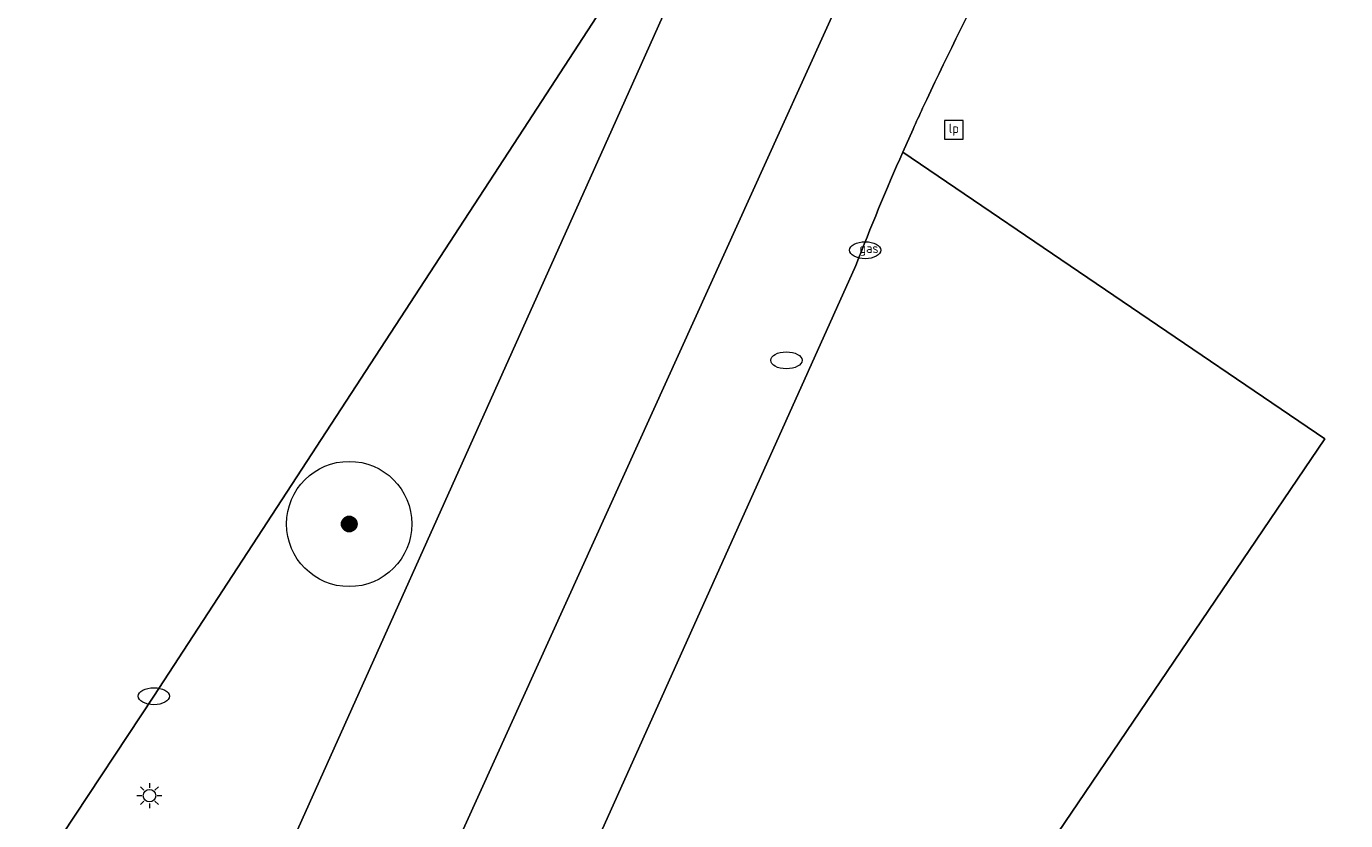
# Model space of a CAD drawing. Header units: metres. Extents: x 125349 to 128236, y 501602 to 503797.
# Tile 63 of 256: x 126323 to 126344, y 501989 to 502002. Entities that reach past the tile are written whole.
import ezdxf
from ezdxf.enums import TextEntityAlignment as Align

# ---------------------------------------------------------------- set-up
doc = ezdxf.new("R2010")
doc.units = ezdxf.units.M
doc.layers.get('0').update_dxf_attribs({"linetype": 'CONTINUOUS'})
for name, color, linetype, lineweight in [('B-WE-GR-BEPLANTING_CULTUUR_BOSPLANTSOEN-GV', 90, 'CONTINUOUS', 18), ('B-WE-GR-BEPLANTING_CULTUUR_HEESTERS-GV', 90, 'CONTINUOUS', 18), ('B-WE-GR-BOOM-S-500', 90, 'CONTINUOUS', 18), ('B-WE-IE-MEUBILAIR-S', 7, 'CONTINUOUS', 18), ('B-WE-VH-GESLOTENVERHARDING_ASFALT-GV', 10, 'CONTINUOUS', 18), ('B-WE-VH-OPENVERHARDING-GV', 90, 'CONTINUOUS', 18)]:
    doc.layers.add(name, color=color, linetype=linetype, lineweight=lineweight)
doc.styles.add('NLCS-ISO', font='NLCS-ISO.ttf')

# ---------------------------------------------------------------- blocks, each defined once
blk = doc.blocks.new('SIE-MEUBILAIR_BORD_LOCATIEPAAL-SO')
blk.add_lwpolyline([(-0.75, -0.75), (0.75, -0.75), (0.75, 0.75), (-0.75, 0.75)], close=True)
at = {"style": 'NLCS-ISO'}
blk.add_text('lp', height=0.75, dxfattribs=at).set_placement((0.01, 0.12), align=Align.MIDDLE_CENTER)
blk = doc.blocks.new('SIE-MEUBILAIR_PAAL_LICHTMAST-SO')
for points in [[(-0.62, 0), (-1, 0)], [(-0.71, 0.71), (-0.44, 0.44)], [(0, 1), (0, 0.62)], [(0.44, 0.44), (0.71, 0.71)], [(1, 0), (0.62, 0)], [(-0.71, -0.71), (-0.44, -0.44)], [(0, -0.62), (0, -1)], [(0.44, -0.44), (0.71, -0.71)]]:
    blk.add_lwpolyline(points)
blk.add_circle((0, 0), 0.5)
blk = doc.blocks.new('SIE-MEUBILAIR_PUT_RIOOLPUT-SO')
blk.add_ellipse((0, 0), major_axis=(1.25, 0), ratio=0.54)
blk = doc.blocks.new('SIE-MEUBILAIR_PUT_GASPUT-SO')
blk.add_ellipse((0, 0), major_axis=(1.25, 0), ratio=0.54)
at = {"style": 'NLCS-ISO'}
blk.add_text('gas ', height=0.75, dxfattribs=at).set_placement((0.53, 0.16), align=Align.MIDDLE_CENTER)
blk = doc.blocks.new('SIE-MEUBILAIR_PUT_KOLK-SO')
blk.add_ellipse((0, 0), major_axis=(1.25, 0), ratio=0.54)
blk = doc.blocks.new('SGR-BOOM_01-SO')
at = {"linetype": 'ByBlock', "lineweight": 18}
h = blk.add_hatch(color=0, dxfattribs=at)
h.dxf.hatch_style = 1
edge = h.paths.add_edge_path()
edge.add_arc((0, 0), 0.25, 0, 360)
at = {"color": 0, "linetype": 'ByBlock', "lineweight": 18}
for radius in [2, 0.25]:
    blk.add_circle((0, 0), radius, dxfattribs=at)

msp = doc.modelspace()

# ---------------------------------------------------------------- linework, layer by layer
at = {"layer": 'B-WE-GR-BEPLANTING_CULTUUR_BOSPLANTSOEN-GV'}
for points in [[(126338.253, 502002.534, 0.014184), (126337.158, 502000.332)], [(126337.158, 502000.332, 0.00498), (126337.006, 502000)]]:
    msp.add_lwpolyline(points, format="xyb", dxfattribs=at)
at = {"layer": 'B-WE-GR-BEPLANTING_CULTUUR_BOSPLANTSOEN-GV', "flags": 128}
msp.add_lwpolyline([(126337.006, 502000), (126336.841, 501999.631), (126343.582, 501995.055), (126339.316, 501988.761), (126339.732, 501988.483), (126340.457, 501987.998), (126370.577, 501967.828), (126371.302, 501967.343)], dxfattribs=at)
at = {"layer": 'B-WE-GR-BEPLANTING_CULTUUR_HEESTERS-GV', "flags": 128}
for points in [[(126313.795, 501964.218), (126314.026, 501964.606), (126314.297, 501965.067), (126315.961, 501968.16), (126319.509, 501973.728), (126325.763, 501985.673), (126332.198, 502000), (126334.4, 502004.902), (126334.115, 502005.067), (126332.243, 502002.242), (126330.782, 502000), (126324.881, 501990.944), (126317.554, 501979.875)], [(126292.188, 501905.143), (126292.359, 501904.927), (126293.459, 501906.593), (126291.69, 501917.598), (126291.283, 501917.889), (126339.316, 501988.761), (126343.582, 501995.055), (126336.841, 501999.631)], [(126336.091, 501997.82), (126329.646, 501983.488), (126323.111, 501971.071), (126317.694, 501962.489), (126314.106, 501957.059), (126296.01, 501930.103), (126291.448, 501921.67)]]:
    msp.add_lwpolyline(points, dxfattribs=at)
at = {"layer": 'B-WE-GR-BEPLANTING_CULTUUR_HEESTERS-GV'}
msp.add_lwpolyline([(126336.841, 501999.631, 0.011707), (126336.091, 501997.82)], format="xyb", dxfattribs=at)
at = {"layer": 'B-WE-VH-GESLOTENVERHARDING_ASFALT-GV', "flags": 128}
msp.add_lwpolyline([(126328.321, 502012.739), (126326.643, 502010.321), (126319.481, 502000), (126317.772, 501997.537), (126308.338, 501984.144), (126299.922, 501972.313), (126292.597, 501962.079), (126297.204, 501958.781), (126302.242, 501955.554), (126317.554, 501979.875), (126324.881, 501990.944), (126330.782, 502000), (126332.243, 502002.242), (126334.115, 502005.067), (126335.851, 502007.687)], close=True, dxfattribs=at)
for points in [[(126338.021, 502006.129), (126338.068, 502006.199), (126335.851, 502007.687), (126334.115, 502005.067), (126334.4, 502004.902), (126332.198, 502000), (126325.763, 501985.673), (126319.509, 501973.728), (126315.961, 501968.16), (126314.297, 501965.067), (126314.026, 501964.606), (126313.795, 501964.218), (126313.496, 501963.714), (126300.108, 501943.77), (126300.029, 501943.672), (126297.596, 501940.631), (126292.17, 501932.272), (126287.984, 501924.461), (126287.452, 501923.425), (126286.018, 501920.629)], [(126334.891, 502000), (126335.993, 502002.432)], [(126288.15, 501919.466), (126289.435, 501922.143), (126289.919, 501923.028), (126294.202, 501931.002), (126296.469, 501934.462), (126306.722, 501949.678), (126313.474, 501959.684), (126318.374, 501967.292), (126321.236, 501971.944), (126327.489, 501983.724), (126327.794, 501984.345), (126334.891, 502000)]]:
    msp.add_lwpolyline(points, dxfattribs=at)
at = {"layer": 'B-WE-VH-OPENVERHARDING-GV', "flags": 128}
for points in [[(126335.993, 502002.432), (126334.891, 502000), (126327.794, 501984.345), (126327.489, 501983.724), (126321.236, 501971.944), (126318.374, 501967.292), (126313.474, 501959.684), (126306.722, 501949.678), (126296.469, 501934.462), (126294.202, 501931.002), (126289.919, 501923.028), (126289.435, 501922.143), (126288.15, 501919.466)], [(126336.841, 501999.631), (126337.006, 502000)], [(126291.448, 501921.67), (126296.01, 501930.103), (126314.106, 501957.059), (126317.694, 501962.489), (126323.111, 501971.071), (126329.646, 501983.488), (126336.091, 501997.82)]]:
    msp.add_lwpolyline(points, dxfattribs=at)
at = {"layer": 'B-WE-VH-OPENVERHARDING-GV'}
for points in [[(126337.158, 502000.332, -0.014184), (126338.253, 502002.534)], [(126337.006, 502000, -0.00498), (126337.158, 502000.332)], [(126336.091, 501997.82, -0.011707), (126336.841, 501999.631)]]:
    msp.add_lwpolyline(points, format="xyb", dxfattribs=at)

# ---------------------------------------------------------------- block references
at = {"layer": 'B-WE-GR-BOOM-S-500', "xscale": 0.5, "yscale": 0.5, "zscale": 0.5}
msp.add_blockref('SGR-BOOM_01-SO', (126328.001, 501993.694), dxfattribs=at)
at = {"layer": 'B-WE-IE-MEUBILAIR-S', "xscale": 0.2, "yscale": 0.2, "zscale": 0.2}
for name, p in [('SIE-MEUBILAIR_BORD_LOCATIEPAAL-SO', (126337.655, 501999.987)), ('SIE-MEUBILAIR_PUT_GASPUT-SO', (126336.241, 501998.065)), ('SIE-MEUBILAIR_PUT_RIOOLPUT-SO', (126334.982, 501996.307)), ('SIE-MEUBILAIR_PUT_KOLK-SO', (126324.881, 501990.944)), ('SIE-MEUBILAIR_PAAL_LICHTMAST-SO', (126324.811, 501989.356))]:
    msp.add_blockref(name, p, dxfattribs=at)

doc.saveas('drawing.dxf')
